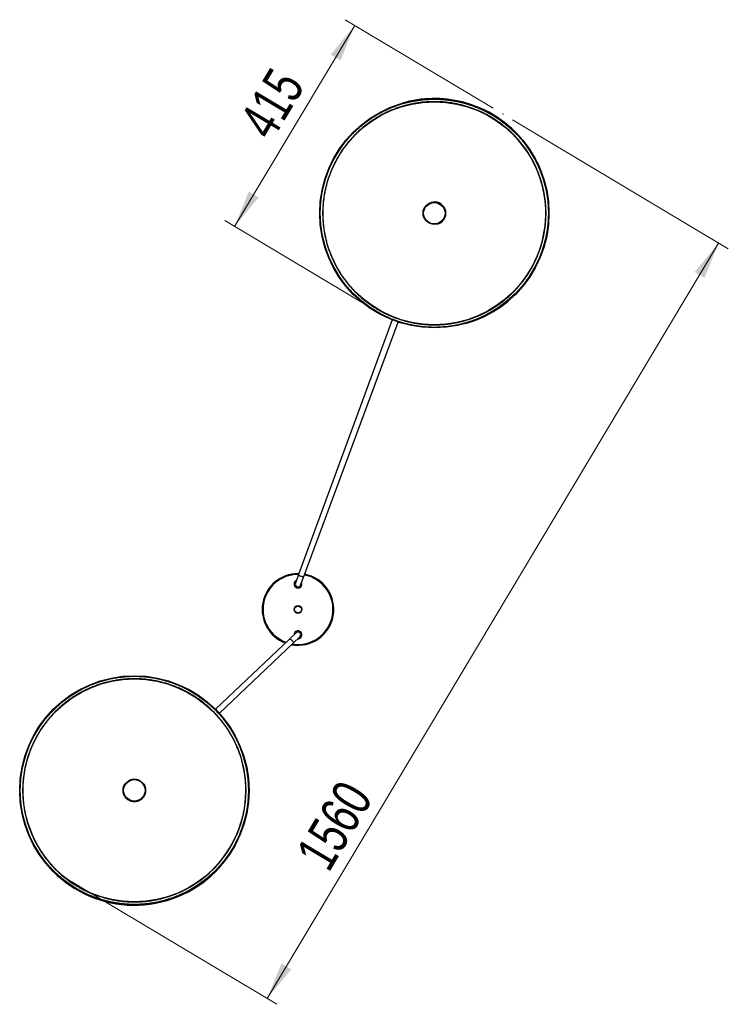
# Model space of a CAD drawing. Header units: millimetres. Extents: x 44 to 208, y 28 to 181.
# Tile 1 of 3: x 44 to 107, y 28 to 115. Entities that reach past the tile are written whole.
import ezdxf

# ---------------------------------------------------------------- set-up
doc = ezdxf.new("R2010")
doc.units = ezdxf.units.MM
doc.header["$PDSIZE"] = -1
doc.styles.add('SLDTEXTSTYLE0', font='TXT', dxfattribs={"width": 0.75})
doc.dimstyles.new('SLDDIMSTYLE1', dxfattribs={"dimtxt": 3.5, "dimasz": 3.302, "dimexe": 0, "dimexo": 0.0625, "dimgap": 0.875, "dimtad": 1, "dimlfac": 20, "dimrnd": 1e-09, "dimzin": 12, "dimdsep": 46, "dimtxsty": 'SLDTEXTSTYLE0', "dimsah": 1, "dimcen": 0.09, "dimadec": 0, "dimazin": 3, "dimtfac": 1, "dimtofl": 0, "dimtmove": 0, "dimatfit": 3, "dimfxl": 0, "dimfrac": 2, "dimtolj": 1, "dimtzin": 12, "dimarcsym": 0})
doc.dimstyles.new('SLDDIMSTYLE2', dxfattribs={"dimtxt": 3.5, "dimasz": 3.302, "dimexe": 0, "dimexo": 0.0625, "dimgap": 0.875, "dimtad": 1, "dimlfac": 20, "dimrnd": 1e-09, "dimzin": 12, "dimdsep": 46, "dimtxsty": 'SLDTEXTSTYLE0', "dimsah": 1, "dimcen": 0.09, "dimadec": 0, "dimazin": 3, "dimtfac": 1, "dimtmove": 0, "dimatfit": 0, "dimfxl": 0, "dimfrac": 2, "dimtolj": 1, "dimtzin": 12, "dimarcsym": 0})

# ---------------------------------------------------------------- blocks, each defined once
blk = doc.blocks.new('_D_4')
at = {"color": 7, "linetype": 'Continuous', "lineweight": 18}
for p, q in [((87.92, 106.463), (107.044, 95.034)), ((66.172, 28.592), (106.186, 95.547)), ((47.906, 39.508), (67.03, 28.079))]:
    blk.add_line(p, q, dxfattribs=at)
for points in [[(106.186, 95.547), (104.056, 92.973), (104.928, 92.452)], [(66.172, 28.592), (68.302, 31.166), (67.43, 31.687)]]:
    blk.add_solid(points, dxfattribs=at)
at = {"color": 7, "linetype": 'Continuous', "lineweight": 18, "insert": (68.616, 41.477), "char_height": 3.5, "attachment_point": 1, "rotation": 59.13643, "style": 'SLDTEXTSTYLE0'}
blk.add_mtext('1560', dxfattribs=at)
blk = doc.blocks.new('_D_5')
at = {"color": 7, "linetype": 'Continuous', "lineweight": 18}
for p, q in [((86.203, 107.489), (73.073, 115.339)), ((63.284, 97.016), (73.931, 114.826)), ((75.555, 89.679), (62.425, 97.529))]:
    blk.add_line(p, q, dxfattribs=at)
for points in [[(73.931, 114.826), (71.801, 112.253), (72.673, 111.731)], [(63.284, 97.016), (65.414, 99.59), (64.542, 100.111)]]:
    blk.add_solid(points, dxfattribs=at)
at = {"color": 7, "linetype": 'Continuous', "lineweight": 18, "insert": (63.572, 106.291), "char_height": 3.5, "attachment_point": 1, "rotation": 59.12594, "style": 'SLDTEXTSTYLE0'}
blk.add_mtext('415', dxfattribs=at)

msp = doc.modelspace()

# ---------------------------------------------------------------- linework, layer by layer
at = {"color": 7, "linetype": 'Continuous', "lineweight": 25}
for p, q in [((78.14392, 107.9423), (78.12654, 107.93719)), ((78.20793, 107.66105), (78.20759, 107.66095)), ((87.82351, 105.32876), (87.81533, 105.32033)), ((87.92292, 105.21581), (87.92983, 105.22293)), ((80.70626, 99.14495), (80.70563, 99.14477)), ((81.26872, 97.22567), (81.26935, 97.22586)), ((77.2354, 88.74068), (68.95018, 66.17494)), ((69.42157, 66.00106), (77.77505, 88.54374)), ((77.87512, 88.81378), (77.87514, 88.81385)), ((83.63435, 88.67166), (83.63846, 88.65725)), ((83.76814, 88.70989), (83.76848, 88.70999)), ((83.7827, 88.69842), (83.77856, 88.71295)), ((83.84919, 88.43365), (83.86658, 88.43875)), ((68.95018, 66.17494), (68.66936, 65.4101)), ((68.90404, 66.24893), (68.97987, 66.24802)), ((68.90404, 66.17393), (68.95227, 66.17355)), ((69.13847, 65.23706), (69.42157, 66.00106)), ((68.14086, 60.4446), (61.58456, 54.2258)), ((68.732, 61.00531), (68.14086, 60.4446)), ((68.48495, 60.08183), (69.07609, 60.64255)), ((61.92932, 53.86366), (68.48495, 60.08183)), ((61.37623, 54.02819), (61.37562, 54.02761)), ((61.72039, 53.66549), (61.7218, 53.66682)), ((63.99326, 49.37499), (63.99317, 49.37533)), ((64.27717, 49.42583), (64.27289, 49.44343)), ((55.37002, 47.27607), (55.36987, 47.2767)), ((53.42663, 46.80362), (53.42678, 46.80298)), ((44.52394, 44.6355), (44.52823, 44.61789)), ((44.80366, 44.70359), (44.80375, 44.70325)), ((44.97899, 44.0746), (44.96334, 44.06956)), ((45.00941, 43.92681), (45.0251, 43.93186)), ((61.65719, 40.34385), (61.66497, 40.33679)), ((61.76539, 40.44822), (61.75806, 40.45488))]:
    msp.add_line(p, q, dxfattribs=at)
at = {"color": 1, "linetype": 'Continuous', "lineweight": 25, "flags": 128}
for points in [[(69.41954, 66.00261), (69.41327, 65.99228), (69.38816, 65.97719), (69.34797, 65.97037), (69.29569, 65.97233), (69.23518, 65.98292), (69.17095, 66.00137), (69.10774, 66.0263), (69.05026, 66.05586), (69.00275, 66.08787), (68.96876, 66.11994), (68.95079, 66.1497), (68.95018, 66.17494)], [(69.42157, 66.00106), (69.41527, 65.99075), (69.39012, 65.97573), (69.34991, 65.96903), (69.29763, 65.97115), (69.23716, 65.98193), (69.17297, 66.00057), (69.10984, 66.02569), (69.05245, 66.05542), (69.00504, 66.08757), (68.97114, 66.11974), (68.95326, 66.14955), (68.95273, 66.1748), (68.95273, 66.1748)], [(68.14086, 60.4446), (68.15106, 60.45107), (68.18026, 60.45345), (68.2193, 60.44172), (68.26528, 60.41676), (68.3148, 60.3804), (68.36417, 60.33536), (68.40974, 60.28497), (68.44813, 60.23296), (68.47649, 60.18319), (68.49272, 60.13937), (68.49561, 60.10472), (68.48495, 60.08183)]]:
    msp.add_lwpolyline(points, dxfattribs=at)
at = {"color": 7, "linetype": 'Continuous', "lineweight": 25}
for centre, radius in [((80.98784, 98.18544), 10.16287), ((80.98784, 98.18544), 10.11287), ((80.98788, 98.18542), 9.87499), ((80.98718, 98.18522), 1), ((80.98706, 98.18518), 0.95), ((68.90404, 63.07393), 0.35), ((68.90404, 63.07393), 0.3), ((54.39842, 47.03944), 10.16288), ((54.39842, 47.03944), 10.11288), ((54.39843, 47.03945), 9.87499), ((54.39825, 47.04016), 1), ((54.39822, 47.04028), 0.95)]:
    msp.add_circle(centre, radius, dxfattribs=at)
for centre, radius, start, end in [((81.00523, 98.19057), 10.16284, 75.8769901, 106.3525335), ((80.98818, 98.18551), 9.875, 286.3526681, 106.3524084), ((81.00522, 98.19052), 10.16289, 286.3526938, 75.876995), ((80.9878, 98.1854), 1, 303.1577171, 106.3523937), ((80.98781, 98.1854), 0.99999, 286.3525387, 303.1576662), ((68.90404, 63.07393), 3.175, 90, 249.298605), ((68.90404, 63.07393), 3.1, 90, 249.9709925), ((68.90404, 63.07393), 3.175, 259.8496593, 79.3096976), ((68.90404, 63.07393), 3.1, 260.8770989, 79.5452951), ((68.90404, 65.32393), 0.35, 159.8388151, 24.0824791), ((68.90404, 65.32393), 0.35, 159.6671705, 24.0824791), ((68.90404, 65.32393), 0.35, 115.2518619, 159.8388151), ((68.90404, 65.32393), 0.35, 115.2518619, 159.6671705), ((68.90404, 65.32393), 0.25, 159.6671705, 339.6671705), ((68.90404, 65.32393), 0.25, 159.8388151, 339.8388151), ((68.90404, 60.82393), 0.35, 313.486737, 177.9020456), ((68.90404, 60.82393), 0.25, 313.486737, 133.486737), ((68.90404, 60.82393), 0.35, 270, 313.486737), ((54.4027, 47.02188), 10.16289, 193.6827736, 13.6825124), ((54.3985, 47.03914), 9.875, 193.6827728, 13.6825132), ((54.3984, 47.03952), 1, 303.1575813, 13.6826003), ((54.3984, 47.03952), 1, 193.6827468, 303.1577419)]:
    msp.add_arc(centre, radius, start, end, dxfattribs=at)
for points, knots in [([(78.5203, 88.37821), (78.58877, 88.36144), (78.78663, 88.31298), (79.11666, 88.24462), (79.51085, 88.17828), (79.90741, 88.12778), (80.30564, 88.09293), (80.70493, 88.07386), (81.10467, 88.07058), (81.50423, 88.08309), (81.90298, 88.11138), (82.3003, 88.1554), (82.69558, 88.21509), (83.08818, 88.29035), (83.47751, 88.38106), (83.86294, 88.48709), (84.24389, 88.60826), (84.61975, 88.74439), (84.98994, 88.89526), (85.35388, 89.06064), (85.711, 89.24027), (86.06075, 89.43387), (86.40257, 89.64114), (86.73593, 89.86176), (87.06032, 90.09537), (87.37523, 90.34162), (87.68016, 90.60012), (87.97463, 90.87046), (88.2582, 91.15223), (88.53041, 91.44498), (88.79084, 91.74826), (89.03909, 92.06159), (89.27476, 92.38449), (89.49749, 92.71644), (89.70693, 93.05694), (89.90275, 93.40544), (90.08465, 93.76142), (90.25235, 94.1243), (90.40557, 94.49352), (90.54409, 94.86851), (90.66768, 95.24868), (90.77615, 95.63343), (90.86934, 96.02217), (90.9471, 96.41429), (91.0093, 96.80918), (91.05585, 97.20621), (91.08668, 97.60477), (91.10173, 98.00425), (91.10099, 98.404), (91.08446, 98.80341), (91.05216, 99.20186), (91.00414, 99.59872), (90.94047, 99.99337), (90.86127, 100.3852), (90.76664, 100.77359), (90.65674, 101.15794), (90.53175, 101.53765), (90.39184, 101.91213), (90.23725, 102.28078), (90.06822, 102.64304), (89.885, 102.99833), (89.68789, 103.34611), (89.47719, 103.68583), (89.25323, 104.01696), (89.01637, 104.33899), (88.76696, 104.6514), (88.50541, 104.95371), (88.23212, 105.24545), (87.94751, 105.52617), (87.65203, 105.79542), (87.34615, 106.05279), (87.03034, 106.29787), (86.70508, 106.53029), (86.37091, 106.74966), (86.02832, 106.95567), (85.67786, 107.14798), (85.32008, 107.32629), (84.95553, 107.49032), (84.58478, 107.63982), (84.20842, 107.77456), (83.82703, 107.89432), (83.4412, 107.99892), (83.05154, 108.08819), (82.65866, 108.162), (82.26317, 108.22022), (81.86569, 108.26278), (81.46684, 108.28959), (81.06724, 108.30063), (80.66751, 108.29586), (80.26829, 108.27531), (79.87018, 108.239), (79.47383, 108.18699), (79.07984, 108.11936), (78.68883, 108.03622), (78.30141, 107.93769), (77.91818, 107.82393), (77.53975, 107.69511), (77.16671, 107.55145), (76.79963, 107.39316), (76.43909, 107.22049), (76.08566, 107.0337), (75.73988, 106.8331), (75.4023, 106.61899), (75.07344, 106.39172), (74.75382, 106.15162), (74.44393, 105.89909), (74.14427, 105.63451), (73.85529, 105.35829), (73.57745, 105.07087), (73.31119, 104.7727), (73.05691, 104.46424), (72.81502, 104.14598), (72.5859, 103.8184), (72.36989, 103.48203), (72.16735, 103.13739), (71.97858, 102.78501), (71.80388, 102.42545), (71.64352, 102.05927), (71.49776, 101.68704), (71.36682, 101.30934), (71.2509, 100.92676), (71.15019, 100.5399), (71.06485, 100.14936), (70.995, 99.75576), (70.94076, 99.3597), (70.90221, 98.96181), (70.87941, 98.56271), (70.87239, 98.16301), (70.88118, 97.76336), (70.90575, 97.36436), (70.94606, 96.96664), (71.00206, 96.57083), (71.07365, 96.17754), (71.16073, 95.78738), (71.26315, 95.40097), (71.38076, 95.01891), (71.51338, 94.64179), (71.66079, 94.27021), (71.82277, 93.90474), (71.99906, 93.54596), (72.18939, 93.19442), (72.39346, 92.85068), (72.61095, 92.51527), (72.84153, 92.18872), (73.08483, 91.87153), (73.34047, 91.5642), (73.60805, 91.26721), (73.88716, 90.98102), (74.17736, 90.70609), (74.47819, 90.44284), (74.7892, 90.19168), (75.10988, 89.953), (75.43974, 89.72718), (75.77827, 89.51458), (76.12493, 89.31551), (76.47919, 89.13029), (76.84049, 88.95922), (77.20827, 88.80256), (77.58194, 88.66051), (77.96097, 88.53353), (78.27455, 88.44146), (78.46193, 88.39323), (78.5203, 88.37821)], [0, 0, 0, 0, 0.00332839, 0.00961814, 0.01590817, 0.02219821, 0.02848825, 0.03477829, 0.04106833, 0.04735837, 0.05364841, 0.05993844, 0.06622848, 0.07251852, 0.07880856, 0.0850986, 0.09138864, 0.09767868, 0.10396872, 0.11025875, 0.11654879, 0.12283883, 0.12912887, 0.13541891, 0.14170895, 0.14799899, 0.15428902, 0.16057906, 0.1668691, 0.17315914, 0.17944918, 0.18573922, 0.19202926, 0.1983193, 0.20460933, 0.21089937, 0.21718941, 0.22347945, 0.22976949, 0.23605953, 0.24234957, 0.24863961, 0.25492964, 0.26121968, 0.26750972, 0.27379976, 0.2800898, 0.28637984, 0.29266988, 0.29895992, 0.30524996, 0.31153999, 0.31783003, 0.32412007, 0.33041011, 0.33670015, 0.34299019, 0.34928023, 0.35557027, 0.36186031, 0.36815034, 0.37444038, 0.38073042, 0.38702046, 0.3933105, 0.39960054, 0.40589058, 0.41218062, 0.41847066, 0.4247607, 0.43105073, 0.43734077, 0.44363081, 0.44992085, 0.45621089, 0.46250093, 0.46879097, 0.47508101, 0.48137104, 0.48766108, 0.49395112, 0.50024116, 0.5065312, 0.51282124, 0.51911128, 0.52540132, 0.53169135, 0.53798139, 0.54427143, 0.55056147, 0.55685151, 0.56314155, 0.56943159, 0.57572162, 0.58201166, 0.5883017, 0.59459174, 0.60088178, 0.60717182, 0.61346186, 0.6197519, 0.62604193, 0.63233197, 0.63862201, 0.64491205, 0.65120209, 0.65749213, 0.66378217, 0.6700722, 0.67636224, 0.68265228, 0.68894232, 0.69523236, 0.7015224, 0.70781244, 0.71410248, 0.72039251, 0.72668255, 0.73297259, 0.73926263, 0.74555267, 0.75184271, 0.75813275, 0.76442279, 0.77071283, 0.77700286, 0.7832929, 0.78958294, 0.79587298, 0.80216302, 0.80845306, 0.8147431, 0.82103314, 0.82732318, 0.83361321, 0.83990325, 0.84619329, 0.85248333, 0.85877337, 0.86506341, 0.87135345, 0.87764349, 0.88393353, 0.89022356, 0.8965136, 0.90280364, 0.90909368, 0.91538372, 0.92167376, 0.9279638, 0.93425384, 0.94054388, 0.94683391, 0.95312395, 0.95941399, 0.96570403, 0.97199407, 0.97828411, 0.98457415, 0.99086419, 0.99715422, 1, 1, 1, 1]), ([(78.57539, 88.59716), (78.50866, 88.61439), (78.3144, 88.66458), (77.99571, 88.75932), (77.6214, 88.88625), (77.25251, 89.02825), (76.88958, 89.18481), (76.53319, 89.35577), (76.18392, 89.54083), (75.84232, 89.7397), (75.50895, 89.95206), (75.18432, 90.17757), (74.86897, 90.41588), (74.56339, 90.66659), (74.26807, 90.92932), (73.98348, 91.20364), (73.71009, 91.48911), (73.44832, 91.78527), (73.19859, 92.09166), (72.96131, 92.40779), (72.73685, 92.73314), (72.52557, 93.0672), (72.32781, 93.40944), (72.14388, 93.75931), (71.97408, 94.11625), (71.81867, 94.47969), (71.67792, 94.84904), (71.55203, 95.22373), (71.44122, 95.60315), (71.34566, 95.98669), (71.2655, 96.37375), (71.20087, 96.7637), (71.15187, 97.15592), (71.11859, 97.54979), (71.10107, 97.94467), (71.09935, 98.33993), (71.11342, 98.73495), (71.14327, 99.12909), (71.18884, 99.52173), (71.25006, 99.91222), (71.32684, 100.29996), (71.41905, 100.68433), (71.52655, 101.0647), (71.64916, 101.44047), (71.78669, 101.81104), (71.93891, 102.17582), (72.1056, 102.53423), (72.28647, 102.88569), (72.48124, 103.22964), (72.68959, 103.56553), (72.91121, 103.89283), (73.14572, 104.21101), (73.39277, 104.51957), (73.65194, 104.818), (73.92283, 105.10585), (74.20501, 105.38264), (74.49803, 105.64793), (74.80141, 105.9013), (75.11467, 106.14235), (75.43732, 106.37068), (75.76883, 106.58594), (76.10868, 106.78778), (76.45632, 106.97588), (76.8112, 107.14994), (77.17276, 107.30968), (77.5404, 107.45484), (77.91356, 107.58519), (78.29162, 107.70053), (78.674, 107.80067), (79.06006, 107.88546), (79.44921, 107.95474), (79.84082, 108.00842), (80.23426, 108.04641), (80.6289, 108.06865), (81.02411, 108.0751), (81.41927, 108.06575), (81.81374, 108.04062), (82.20689, 107.99974), (82.59809, 107.94319), (82.98672, 107.87106), (83.37216, 107.78344), (83.75379, 107.6805), (84.131, 107.56239), (84.50319, 107.4293), (84.86976, 107.28145), (85.23013, 107.11906), (85.58373, 106.94241), (85.92998, 106.75176), (86.26834, 106.54744), (86.59827, 106.32975), (86.91923, 106.09905), (87.23072, 105.85572), (87.53223, 105.60013), (87.82329, 105.33269), (88.10344, 105.05384), (88.37221, 104.76402), (88.62919, 104.46369), (88.87397, 104.15333), (89.10614, 103.83344), (89.32535, 103.50452), (89.53124, 103.16711), (89.72348, 102.82174), (89.90177, 102.46896), (90.06582, 102.10934), (90.21537, 101.74346), (90.35018, 101.37189), (90.47003, 100.99523), (90.57474, 100.61408), (90.66413, 100.22905), (90.73806, 99.84076), (90.79642, 99.44982), (90.83911, 99.05686), (90.86607, 98.66251), (90.87724, 98.2674), (90.87262, 97.87216), (90.85221, 97.47742), (90.81604, 97.08381), (90.76417, 96.69196), (90.69668, 96.30249), (90.61369, 95.91603), (90.51532, 95.5332), (90.40173, 95.15461), (90.2731, 94.78085), (90.12964, 94.41254), (89.97158, 94.05025), (89.79916, 93.69456), (89.61267, 93.34605), (89.4124, 93.00527), (89.19868, 92.67277), (88.97184, 92.34907), (88.73225, 92.0347), (88.48028, 91.73015), (88.21635, 91.43591), (87.94087, 91.15245), (87.65428, 90.88023), (87.35704, 90.61967), (87.04963, 90.37121), (86.73254, 90.13522), (86.40627, 89.9121), (86.07135, 89.70219), (85.7283, 89.50583), (85.37768, 89.32334), (85.02005, 89.155), (84.65598, 89.00109), (84.28605, 88.86185), (83.91085, 88.7375), (83.53098, 88.62824), (83.14705, 88.53426), (82.75967, 88.45568), (82.36946, 88.39266), (81.97704, 88.34527), (81.58304, 88.3136), (81.1881, 88.2977), (80.79283, 88.2976), (80.39787, 88.31329), (80.00386, 88.34476), (79.6114, 88.39189), (79.22121, 88.45491), (78.87579, 88.52412), (78.66159, 88.5762), (78.57539, 88.59716)], [0, 0, 0, 0, 0.0033284, 0.00968955, 0.01605101, 0.02241247, 0.02877393, 0.03513539, 0.04149685, 0.04785831, 0.05421977, 0.06058123, 0.06694269, 0.07330415, 0.0796656, 0.08602706, 0.09238852, 0.09874998, 0.10511144, 0.1114729, 0.11783436, 0.12419582, 0.13055728, 0.13691874, 0.1432802, 0.14964166, 0.15600312, 0.16236458, 0.16872604, 0.1750875, 0.18144896, 0.18781042, 0.19417188, 0.20053334, 0.2068948, 0.21325626, 0.21961771, 0.22597917, 0.23234063, 0.23870209, 0.24506355, 0.25142501, 0.25778647, 0.26414793, 0.27050939, 0.27687085, 0.28323231, 0.28959377, 0.29595523, 0.30231669, 0.30867815, 0.31503961, 0.32140107, 0.32776253, 0.33412399, 0.34048545, 0.34684691, 0.35320837, 0.35956983, 0.36593129, 0.37229275, 0.37865421, 0.38501567, 0.39137713, 0.39773859, 0.40410005, 0.41046151, 0.41682297, 0.42318442, 0.42954588, 0.43590734, 0.4422688, 0.44863026, 0.45499172, 0.46135318, 0.46771464, 0.4740761, 0.48043756, 0.48679902, 0.49316048, 0.49952194, 0.5058834, 0.51224486, 0.51860632, 0.52496778, 0.53132924, 0.5376907, 0.54405216, 0.55041362, 0.55677508, 0.56313654, 0.569498, 0.57585946, 0.58222092, 0.58858238, 0.59494384, 0.6013053, 0.60766676, 0.61402822, 0.62038968, 0.62675114, 0.6331126, 0.63947405, 0.64583551, 0.65219697, 0.65855843, 0.66491989, 0.67128135, 0.67764281, 0.68400427, 0.69036573, 0.69672719, 0.70308865, 0.70945011, 0.71581157, 0.72217303, 0.72853449, 0.73489595, 0.74125741, 0.74761887, 0.75398033, 0.76034179, 0.76670325, 0.77306471, 0.77942616, 0.78578762, 0.79214908, 0.79851054, 0.804872, 0.81123346, 0.81759492, 0.82395638, 0.83031784, 0.8366793, 0.84304076, 0.84940222, 0.85576368, 0.86212514, 0.8684866, 0.87484806, 0.88120952, 0.88757098, 0.89393244, 0.9002939, 0.90665536, 0.91301682, 0.91937828, 0.92573974, 0.9321012, 0.93846266, 0.94482412, 0.95118558, 0.95754704, 0.9639085, 0.97026996, 0.97663142, 0.98299288, 0.98935434, 0.9957158, 1, 1, 1, 1]), ([(71.38699, 100.53938), (71.38722, 100.53903), (71.38882, 100.53659), (71.39119, 100.53391), (71.39356, 100.5319), (71.39493, 100.5311), (71.39553, 100.53097), (71.39576, 100.53091)], [0, 0, 0, 0, 0.06736047, 0.47239711, 0.73543527, 0.8980264, 1, 1, 1, 1]), ([(71.4322, 100.67611), (71.43183, 100.67627), (71.43113, 100.67658), (71.42892, 100.67626), (71.42613, 100.67551), (71.42272, 100.67402), (71.42034, 100.67288), (71.41907, 100.67212), (71.41879, 100.67195)], [0, 0, 0, 0, 0.167208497, 0.322446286, 0.585105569, 0.80134547, 0.957154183, 1, 1, 1, 1]), ([(78.59255, 88.60219), (78.52561, 88.6187), (78.45853, 88.63524), (78.39229, 88.65482), (78.39214, 88.65486)], [0, 0, 0, 0, 0.9978027, 1, 1, 1, 1]), ([(57.49055, 37.41093), (57.55753, 37.43291), (57.75109, 37.49642), (58.06735, 37.61294), (58.43698, 37.7651), (58.80026, 37.93195), (59.15668, 38.11297), (59.50566, 38.30795), (59.84666, 38.51656), (60.17916, 38.73849), (60.50263, 38.97337), (60.81656, 39.22085), (61.12048, 39.48055), (61.41389, 39.75205), (61.69635, 40.03493), (61.96741, 40.32875), (62.22665, 40.63305), (62.47366, 40.94735), (62.70806, 41.27117), (62.92949, 41.604), (63.13759, 41.94531), (63.33204, 42.29459), (63.51254, 42.65127), (63.67881, 43.01481), (63.83058, 43.38463), (63.96762, 43.76016), (64.08972, 44.14081), (64.19668, 44.52599), (64.28834, 44.91509), (64.36456, 45.30751), (64.42521, 45.70263), (64.4702, 46.09985), (64.49946, 46.49853), (64.51295, 46.89806), (64.51064, 47.2978), (64.49253, 47.69715), (64.45866, 48.09546), (64.40909, 48.49213), (64.34387, 48.88653), (64.26313, 49.27804), (64.16698, 49.66606), (64.05557, 50.04997), (63.92908, 50.42919), (63.7877, 50.80311), (63.63167, 51.17115), (63.46121, 51.53274), (63.2766, 51.88731), (63.07812, 52.23431), (62.86609, 52.5732), (62.64083, 52.90344), (62.4027, 53.22453), (62.15207, 53.53596), (61.88933, 53.83724), (61.61489, 54.12791), (61.32919, 54.4075), (61.03265, 54.67559), (60.72576, 54.93175), (60.40898, 55.17559), (60.08282, 55.40672), (59.74778, 55.62479), (59.40439, 55.82944), (59.05318, 56.02037), (58.69469, 56.19727), (58.3295, 56.35987), (57.95817, 56.50791), (57.58128, 56.64117), (57.19942, 56.75943), (56.81319, 56.86251), (56.42318, 56.95025), (56.03001, 57.02251), (55.63429, 57.07918), (55.23665, 57.12017), (54.83769, 57.14542), (54.43805, 57.15488), (54.03834, 57.14855), (53.6392, 57.12642), (53.24125, 57.08855), (52.8451, 57.03498), (52.45137, 56.9658), (52.06069, 56.88112), (51.67366, 56.78107), (51.29088, 56.6658), (50.91296, 56.5355), (50.54048, 56.39037), (50.17403, 56.23064), (49.81417, 56.05655), (49.46147, 55.86838), (49.11649, 55.66642), (48.77975, 55.45099), (48.45178, 55.22242), (48.13311, 54.98107), (47.82422, 54.72732), (47.52559, 54.46157), (47.2377, 54.18422), (46.961, 53.89571), (46.6959, 53.5965), (46.44284, 53.28704), (46.2022, 52.96783), (45.97437, 52.63936), (45.75968, 52.30214), (45.55849, 51.9567), (45.37111, 51.60359), (45.19782, 51.24335), (45.03891, 50.87654), (44.89461, 50.50374), (44.76515, 50.12553), (44.65074, 49.74249), (44.55155, 49.35524), (44.46774, 48.96437), (44.39944, 48.5705), (44.34675, 48.17423), (44.30976, 47.77619), (44.28853, 47.377), (44.28309, 46.97729), (44.29344, 46.57767), (44.31958, 46.17877), (44.36146, 45.78122), (44.41901, 45.38563), (44.49215, 44.99262), (44.58076, 44.60281), (44.6847, 44.21681), (44.80381, 43.83521), (44.9379, 43.45862), (45.08677, 43.08762), (45.25019, 42.7228), (45.42789, 42.36471), (45.6196, 42.01393), (45.82502, 41.67099), (46.04383, 41.33644), (46.27569, 41.01079), (46.52023, 40.69456), (46.77708, 40.38824), (47.04582, 40.09231), (47.32606, 39.80722), (47.61733, 39.53343), (47.9192, 39.27137), (48.23119, 39.02143), (48.55281, 38.78402), (48.88356, 38.5595), (49.22292, 38.34822), (49.57036, 38.15052), (49.92534, 37.9667), (50.28731, 37.79705), (50.6557, 37.64183), (51.02994, 37.50129), (51.40943, 37.37565), (51.7936, 37.2651), (52.18183, 37.16981), (52.57352, 37.08994), (52.96806, 37.02561), (53.36484, 36.97691), (53.76323, 36.94393), (54.16262, 36.92672), (54.56237, 36.9253), (54.96187, 36.93968), (55.36048, 36.96983), (55.75759, 37.0157), (56.15258, 37.07724), (56.54485, 37.15429), (56.9337, 37.24696), (57.24853, 37.33466), (57.43307, 37.39282), (57.49055, 37.41093)], [0, 0, 0, 0, 0.00332839, 0.00961814, 0.01590817, 0.02219821, 0.02848825, 0.03477829, 0.04106833, 0.04735837, 0.05364841, 0.05993845, 0.06622849, 0.07251852, 0.07880856, 0.0850986, 0.09138864, 0.09767868, 0.10396872, 0.11025876, 0.1165488, 0.12283884, 0.12912887, 0.13541891, 0.14170895, 0.14799899, 0.15428903, 0.16057907, 0.16686911, 0.17315915, 0.17944918, 0.18573922, 0.19202926, 0.1983193, 0.20460934, 0.21089938, 0.21718942, 0.22347945, 0.22976949, 0.23605953, 0.24234957, 0.24863961, 0.25492965, 0.26121969, 0.26750972, 0.27379976, 0.2800898, 0.28637984, 0.29266988, 0.29895992, 0.30524996, 0.31154, 0.31783003, 0.32412007, 0.33041011, 0.33670015, 0.34299019, 0.34928023, 0.35557027, 0.36186031, 0.36815034, 0.37444038, 0.38073042, 0.38702046, 0.3933105, 0.39960054, 0.40589058, 0.41218062, 0.41847065, 0.42476069, 0.43105073, 0.43734077, 0.44363081, 0.44992085, 0.45621089, 0.46250093, 0.46879097, 0.475081, 0.48137104, 0.48766108, 0.49395112, 0.50024116, 0.5065312, 0.51282124, 0.51911128, 0.52540132, 0.53169136, 0.53798139, 0.54427143, 0.55056147, 0.55685151, 0.56314155, 0.56943159, 0.57572163, 0.58201167, 0.58830171, 0.59459174, 0.60088178, 0.60717182, 0.61346186, 0.6197519, 0.62604194, 0.63233198, 0.63862202, 0.64491205, 0.65120209, 0.65749213, 0.66378217, 0.67007221, 0.67636225, 0.68265229, 0.68894233, 0.69523236, 0.7015224, 0.70781244, 0.71410248, 0.72039252, 0.72668256, 0.7329726, 0.73926263, 0.74555267, 0.75184271, 0.75813275, 0.76442279, 0.77071283, 0.77700287, 0.78329291, 0.78958294, 0.79587298, 0.80216302, 0.80845306, 0.8147431, 0.82103314, 0.82732318, 0.83361321, 0.83990325, 0.84619329, 0.85248333, 0.85877337, 0.86506341, 0.87135345, 0.87764349, 0.88393352, 0.89022356, 0.8965136, 0.90280364, 0.90909368, 0.91538372, 0.92167376, 0.9279638, 0.93425384, 0.94054387, 0.94683391, 0.95312395, 0.95941399, 0.96570403, 0.97199407, 0.97828411, 0.98457415, 0.99086419, 0.99715422, 1, 1, 1, 1]), ([(57.42152, 37.6259), (57.35577, 37.60524), (57.16436, 37.5451), (56.84377, 37.45697), (56.45896, 37.36675), (56.07079, 37.29218), (55.67995, 37.23313), (55.28707, 37.18975), (54.89277, 37.16211), (54.49768, 37.15024), (54.10243, 37.15417), (53.70765, 37.1739), (53.31398, 37.20938), (52.92204, 37.26056), (52.53246, 37.32737), (52.14585, 37.40969), (51.76285, 37.50739), (51.38406, 37.62032), (51.01008, 37.74829), (50.64151, 37.89111), (50.27895, 38.04854), (49.92296, 38.22033), (49.57413, 38.40621), (49.233, 38.60588), (48.90012, 38.81903), (48.57603, 39.0453), (48.26123, 39.28435), (47.95624, 39.53578), (47.66154, 39.7992), (47.37761, 40.07418), (47.10488, 40.36029), (46.84381, 40.65707), (46.59481, 40.96405), (46.35827, 41.28073), (46.13457, 41.60661), (45.92408, 41.94117), (45.72712, 42.28387), (45.54402, 42.63417), (45.37505, 42.9915), (45.22051, 43.3553), (45.08062, 43.72499), (44.95562, 44.09997), (44.8457, 44.47965), (44.75104, 44.86342), (44.67179, 45.25066), (44.60808, 45.64076), (44.56001, 46.03309), (44.52765, 46.42703), (44.51106, 46.82195), (44.51027, 47.21722), (44.52527, 47.6122), (44.55604, 48.00627), (44.60254, 48.3988), (44.66468, 48.78915), (44.74237, 49.17671), (44.83549, 49.56085), (44.94388, 49.94097), (45.06738, 50.31645), (45.20578, 50.6867), (45.35886, 51.05112), (45.52639, 51.40913), (45.70808, 51.76016), (45.90366, 52.10365), (46.11281, 52.43905), (46.3352, 52.76583), (46.57046, 53.08346), (46.81823, 53.39143), (47.07811, 53.68926), (47.34968, 53.97646), (47.63251, 54.25259), (47.92615, 54.51719), (48.23012, 54.76985), (48.54396, 55.01015), (48.86714, 55.23773), (49.19916, 55.45221), (49.53948, 55.65325), (49.88757, 55.84053), (50.24286, 56.01375), (50.60479, 56.17264), (50.97278, 56.31694), (51.34624, 56.44641), (51.72457, 56.56087), (52.10718, 56.66011), (52.49345, 56.74398), (52.88276, 56.81235), (53.27449, 56.86511), (53.66802, 56.90217), (54.06272, 56.92348), (54.45795, 56.929), (54.85308, 56.91873), (55.24749, 56.89267), (55.64054, 56.85087), (56.03161, 56.7934), (56.42007, 56.72035), (56.8053, 56.63183), (57.18669, 56.52799), (57.56362, 56.409), (57.9355, 56.27504), (58.30172, 56.12632), (58.66171, 55.96309), (59.01489, 55.7856), (59.3607, 55.59414), (59.69858, 55.38902), (60.02799, 55.17056), (60.34841, 54.93911), (60.65932, 54.69505), (60.96024, 54.43875), (61.25067, 54.17063), (61.53015, 53.89112), (61.79825, 53.60067), (62.05452, 53.29974), (62.29856, 52.9888), (62.52999, 52.66837), (62.74842, 52.33894), (62.95352, 52.00104), (63.14495, 51.65522), (63.32241, 51.30203), (63.48561, 50.94203), (63.6343, 50.57579), (63.76823, 50.20391), (63.88719, 49.82697), (63.991, 49.44557), (64.07949, 49.06034), (64.15251, 48.67187), (64.20995, 48.2808), (64.25171, 47.88774), (64.27774, 47.49333), (64.28799, 47.0982), (64.28243, 46.70297), (64.26109, 46.30828), (64.224, 45.91475), (64.17121, 45.52303), (64.1028, 45.13372), (64.0189, 44.74746), (63.91963, 44.36486), (63.80514, 43.98653), (63.67564, 43.61308), (63.53131, 43.24511), (63.37239, 42.88319), (63.19914, 42.52792), (63.01183, 42.17985), (62.81076, 41.83954), (62.59626, 41.50754), (62.36865, 41.18438), (62.12832, 40.87057), (61.87564, 40.56661), (61.61101, 40.27299), (61.33487, 39.99019), (61.04764, 39.71864), (60.74979, 39.45879), (60.44179, 39.21104), (60.12415, 38.9758), (59.79735, 38.75345), (59.46193, 38.54433), (59.11842, 38.34877), (58.76737, 38.16712), (58.40936, 37.99957), (58.04487, 37.8467), (57.71511, 37.72277), (57.50577, 37.65369), (57.42152, 37.6259)], [0, 0, 0, 0, 0.0033284, 0.00968955, 0.01605101, 0.02241247, 0.02877393, 0.03513539, 0.04149685, 0.04785831, 0.05421976, 0.06058122, 0.06694268, 0.07330414, 0.0796656, 0.08602706, 0.09238852, 0.09874998, 0.10511144, 0.1114729, 0.11783436, 0.12419582, 0.13055728, 0.13691874, 0.1432802, 0.14964166, 0.15600312, 0.16236458, 0.16872604, 0.1750875, 0.18144896, 0.18781042, 0.19417188, 0.20053334, 0.2068948, 0.21325626, 0.21961772, 0.22597918, 0.23234064, 0.2387021, 0.24506355, 0.25142501, 0.25778647, 0.26414793, 0.27050939, 0.27687085, 0.28323231, 0.28959377, 0.29595523, 0.30231669, 0.30867815, 0.31503961, 0.32140107, 0.32776253, 0.33412399, 0.34048545, 0.34684691, 0.35320837, 0.35956983, 0.36593129, 0.37229275, 0.37865421, 0.38501567, 0.39137713, 0.39773859, 0.40410005, 0.41046151, 0.41682297, 0.42318443, 0.42954589, 0.43590735, 0.44226881, 0.44863027, 0.45499173, 0.46135319, 0.46771465, 0.4740761, 0.48043756, 0.48679902, 0.49316048, 0.49952194, 0.5058834, 0.51224486, 0.51860632, 0.52496778, 0.53132924, 0.5376907, 0.54405216, 0.55041362, 0.55677508, 0.56313654, 0.569498, 0.57585946, 0.58222092, 0.58858238, 0.59494384, 0.6013053, 0.60766675, 0.61402821, 0.62038967, 0.62675113, 0.63311259, 0.63947405, 0.64583551, 0.65219697, 0.65855843, 0.66491989, 0.67128135, 0.67764281, 0.68400427, 0.69036573, 0.69672719, 0.70308865, 0.70945011, 0.71581157, 0.72217303, 0.72853449, 0.73489595, 0.74125741, 0.74761887, 0.75398033, 0.76034179, 0.76670325, 0.77306471, 0.77942617, 0.78578763, 0.79214909, 0.79851055, 0.80487201, 0.81123347, 0.81759493, 0.82395639, 0.83031785, 0.83667931, 0.84304077, 0.84940223, 0.85576369, 0.86212515, 0.86848661, 0.87484806, 0.88120952, 0.88757098, 0.89393244, 0.9002939, 0.90665536, 0.91301682, 0.91937828, 0.92573974, 0.9321012, 0.93846266, 0.94482412, 0.95118558, 0.95754704, 0.9639085, 0.97026996, 0.97663142, 0.98299288, 0.98935434, 0.9957158, 1, 1, 1, 1]), ([(56.42723, 56.714), (56.42516, 56.71236), (56.42203, 56.70988), (56.41942, 56.70677), (56.41895, 56.7054), (56.41867, 56.70462)], [0, 0, 0, 0, 0.45517369, 0.68803458, 1, 1, 1, 1]), ([(56.56519, 56.6729), (56.56526, 56.67376), (56.56537, 56.67524), (56.56458, 56.67794), (56.56334, 56.68101), (56.56236, 56.68324), (56.5611, 56.6852), (56.56107, 56.68525)], [0, 0, 0, 0, 0.31807095, 0.54753776, 0.66559231, 0.99240094, 1, 1, 1, 1])]:
    msp.add_open_spline(points, degree=3, knots=knots, dxfattribs=at)
at = {"color": 7, "linetype": 'Continuous', "lineweight": 0}
for p in [(87.06157, 106.97584), (76.41365, 89.16617), (47.04792, 40.02133)]:
    msp.add_point(p, dxfattribs=at)

# ---------------------------------------------------------------- dimensions: what is measured, and where the dimension line sits
at = {"color": 7, "linetype": 'Continuous', "lineweight": 18}
for base, p1, angle, dimstyle, picture, middle in [((73.93145, 114.82599), (76.41365, 89.16617), 59.1259445, 'SLDDIMSTYLE2', '_D_5', (69.435, 107.30524)), ((106.18568, 95.54681), (47.04792, 40.02133), 59.1364279, 'SLDDIMSTYLE1', '_D_4', (75.14228, 43.60216))]:
    dim = msp.add_linear_dim(base=base, p1=p1, p2=(87.06157, 106.97584), angle=angle, dimstyle=dimstyle, dxfattribs=at)
    dim.commit()
    dim.dimension.update_dxf_attribs({"geometry": picture, "text_midpoint": middle, "dimtype": 160})

doc.saveas('drawing.dxf')
